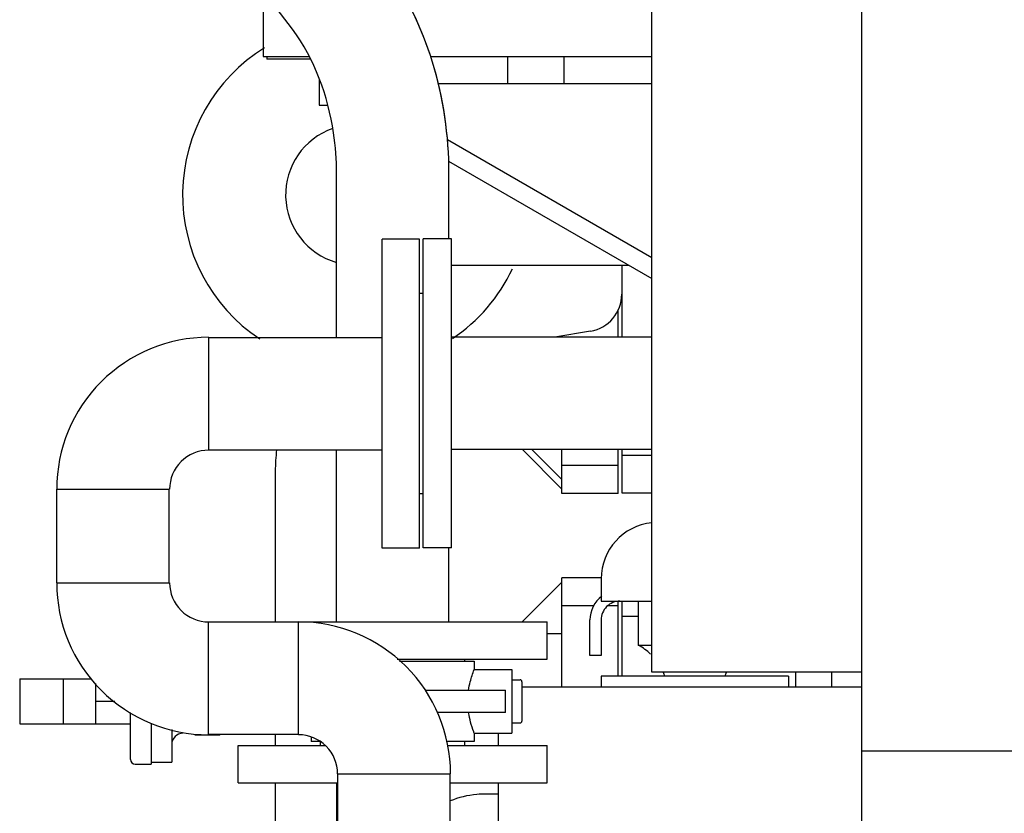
# Model space of a CAD drawing. Header units: millimetres. Extents: x 0 to 1189, y 0 to 841.
# Tile 70 of 175: x 151 to 172, y 722 to 739. Entities that reach past the tile are written whole.
import ezdxf

# ---------------------------------------------------------------- set-up
doc = ezdxf.new("R2010")
doc.units = ezdxf.units.MM
doc.header["$LTSCALE"] = 65.395
for name, color, linetype in [('25007_040000_TLKGS_KS_V_ABL855', 7, 'CONTINUOUS'), ('25007_041000_TLKGS_KS_V_ABL856', 7, 'CONTINUOUS'), ('25007_060000_TLKGS_KGS_V_ABL745', 7, 'CONTINUOUS'), ('25007_062000_TLKGS_KGS_TL_V_ABL746', 7, 'CONTINUOUS'), ('25007_153200_271333_ABL717', 7, 'CONTINUOUS'), ('25007_153200_67_ABL793', 7, 'CONTINUOUS'), ('25007_153200_67_T1_PBL837', 7, 'CONTINUOUS'), ('25007_153202_24_ABL754', 7, 'CONTINUOUS'), ('25007_153202_24_T2_PBL755', 7, 'CONTINUOUS'), ('25007_153202_25_ABL756', 7, 'CONTINUOUS'), ('25007_153202_25_T1_PBL841', 7, 'CONTINUOUS'), ('25007_153202_25_T2_PBL896', 7, 'CONTINUOUS'), ('25007_153202_25_T3_PBL893', 7, 'CONTINUOUS'), ('25007_153202_25_T4_PBL757', 7, 'CONTINUOUS'), ('25007_728000_05_SIMPLE1_F_ABL877', 7, 'CONTINUOUS'), ('25007_728000_05_SIMPLE1_T2_F_PBL878', 7, 'CONTINUOUS'), ('25007_833000_15_SIMPLE1_D_ABL762', 7, 'CONTINUOUS'), ('25007_833000_15_SIMPLE1_T5_D_PBL765', 7, 'CONTINUOUS'), ('25007_833000_15_SIMPLE1_T6_D_PBL876', 7, 'CONTINUOUS'), ('25007_833000_15_SIMPLE1_T7_D_PBL897', 7, 'CONTINUOUS'), ('25007_833000_15_SIMPLE1_T8_D_PBL872', 7, 'CONTINUOUS'), ('25007_833000_15_SIMPLE1_T9_D_PBL763', 7, 'CONTINUOUS'), ('25007_884500_28_SIMPLE1_T1_X_PBL873', 7, 'CONTINUOUS'), ('25007_884500_28_SIMPLE1_T2_X_PBL874', 7, 'CONTINUOUS'), ('25007_884500_28_SIMPLE1_T3_X_PBL858', 7, 'CONTINUOUS'), ('25007_884500_28_SIMPLE1_X_ABL857', 7, 'CONTINUOUS'), ('25067_000000_TLKGS_MARKETING_ABL712', 7, 'CONTINUOUS'), ('25067_030000_TLKGS_V_ABL713', 7, 'CONTINUOUS'), ('25067_700000_TLKGS_V_ABL714', 7, 'CONTINUOUS'), ('25067_727000_27_SIMPLE1_A_ABL715', 7, 'CONTINUOUS'), ('25067_727000_27_SIMPLE1_T1_A_PBL716', 7, 'CONTINUOUS'), ('25067_727200_01_SIMPLE1_T1_X_PBL860', 7, 'CONTINUOUS'), ('25067_727200_01_SIMPLE1_X_ABL859', 7, 'CONTINUOUS'), ('6M25C_GENSET_GENERATOR_ABL733', 7, 'CONTINUOUS'), ('6M25C_GENSET_GENERATOR_T1_PBL734', 7, 'CONTINUOUS'), ('ARI_ZESA_DN50_PN16_EPDM_ABL750', 7, 'CONTINUOUS'), ('ARI_ZESA_DN50_PN16_T1_EPDM_PBL760', 7, 'CONTINUOUS'), ('ARI_ZESA_DN50_PN16_T2_EPDM_PBL751', 7, 'CONTINUOUS'), ('BOGEN-S-2D-90-60_3X2_9_PBL781', 7, 'CONTINUOUS'), ('BOGEN-S-2D-90-60_3X2_9_PBL782', 7, 'CONTINUOUS'), ('BOGEN-S-2D-90-60_3X2_9_PBL824', 7, 'CONTINUOUS'), ('E1514-IBC_DN50PN40X2_PBL894', 7, 'CONTINUOUS'), ('EN1092-1-01A-DN50-PN16-61_5_PBL794', 7, 'CONTINUOUS'), ('EN1092-1-01A-DN50-PN16-61_5_PBL795', 7, 'CONTINUOUS'), ('EN1092-1-01A-DN50-PN16-61_5_PBL798', 7, 'CONTINUOUS'), ('EN1092-1-01A-DN50-PN16-61_5_PBL845', 7, 'CONTINUOUS'), ('N4011-C1-105X61_PBL815', 7, 'CONTINUOUS'), ('rechts_3_VBL711', 7, 'CONTINUOUS')]:
    doc.layers.add(name, color=color, linetype=linetype)

# ---------------------------------------------------------------- blocks, each defined once
blk = doc.blocks.new('25067_727000_27_SIMPLE1_T1_A_PBL716', base_point=(169.333, 762.173))
at = {"layer": '25067_727000_27_SIMPLE1_T1_A_PBL716', "color": 7, "linetype": 'Continuous'}
for p, q in [((156.378, 739.615), (156.378, 738.2)), ((156.378, 738.2), (157.361, 738.2)), ((156.46, 738.2), (156.46, 738.14)), ((157.393, 738.14), (156.46, 738.14)), ((159.956, 738.2), (164.68, 738.2)), ((157.578, 737.722), (157.578, 737.16)), ((157.578, 737.16), (157.764, 737.16))]:
    blk.add_line(p, q, dxfattribs=at)
blk = doc.blocks.new('25067_727000_27_SIMPLE1_A_ABL715', base_point=(169.333, 762.173))
at = {"layer": '25067_727000_27_SIMPLE1_T1_A_PBL716'}
blk.add_blockref('25067_727000_27_SIMPLE1_T1_A_PBL716', (169.333, 762.173), dxfattribs=at)
blk = doc.blocks.new('25067_727200_01_SIMPLE1_T1_X_PBL860', base_point=(162.399, 735.827))
at = {"layer": '25067_727200_01_SIMPLE1_T1_X_PBL860', "color": 7, "linetype": 'Continuous'}
for p, q in [((161.6, 738.2), (161.6, 737.618)), ((162.8, 738.2), (162.8, 737.618)), ((160.117, 737.618), (164.68, 737.618)), ((164.68, 733.898), (160.318, 736.416)), ((160.338, 735.961), (164.68, 733.454))]:
    blk.add_line(p, q, dxfattribs=at)
blk = doc.blocks.new('25067_727200_01_SIMPLE1_X_ABL859', base_point=(162.399, 735.827))
at = {"layer": '25067_727200_01_SIMPLE1_T1_X_PBL860'}
blk.add_blockref('25067_727200_01_SIMPLE1_T1_X_PBL860', (162.399, 735.827), dxfattribs=at)
blk = doc.blocks.new('25067_700000_TLKGS_V_ABL714', base_point=(169.333, 760.32))
at = {"layer": '25067_727000_27_SIMPLE1_A_ABL715'}
blk.add_blockref('25067_727000_27_SIMPLE1_A_ABL715', (169.333, 762.173), dxfattribs=at)
at = {"layer": '25067_727200_01_SIMPLE1_X_ABL859'}
blk.add_blockref('25067_727200_01_SIMPLE1_X_ABL859', (162.399, 735.827), dxfattribs=at)
blk = doc.blocks.new('25067_030000_TLKGS_V_ABL713', base_point=(187.48, 729.393))
at = {"layer": '25067_700000_TLKGS_V_ABL714'}
blk.add_blockref('25067_700000_TLKGS_V_ABL714', (169.333, 760.32), dxfattribs=at)
blk = doc.blocks.new('25007_833000_15_SIMPLE1_T9_D_PBL763', base_point=(155.628, 712.1))
at = {"layer": '25007_833000_15_SIMPLE1_T9_D_PBL763', "color": 7, "linetype": 'Continuous'}
for p, q in [((154.66, 712.5), (154.66, 711.7)), ((154.697, 712.5), (154.66, 712.5)), ((156.597, 711.7), (154.66, 711.7))]:
    blk.add_line(p, q, dxfattribs=at)
blk = doc.blocks.new('25007_833000_15_SIMPLE1_T5_D_PBL765', base_point=(159.31, 722.676))
at = {"layer": '25007_833000_15_SIMPLE1_T5_D_PBL765', "color": 7, "linetype": 'Continuous'}
for p, q in [((163.96, 732.2), (163.96, 732.772)), ((162.76, 732.2), (162.76, 732.226)), ((162.76, 729.16), (162.12, 729.8)), ((162.76, 728.86), (162.76, 729.8)), ((163.96, 728.86), (163.96, 729.8)), ((156.64, 729.336), (156.64, 726.12)), ((163.96, 729.462), (162.76, 729.462)), ((163.96, 728.86), (162.76, 728.86)), ((156.64, 723.712), (156.64, 723.48)), ((156.64, 722.68), (156.64, 720.112)), ((155.76, 719.62), (155.76, 719.052)), ((155.877, 719.62), (155.76, 719.62)), ((156.64, 717.692), (156.64, 717.432)), ((155.76, 716.82), (155.76, 715.54)), ((155.877, 716.82), (155.76, 716.82)), ((156, 715.54), (155.76, 715.54)), ((156, 715.02), (156, 715.572)), ((156.652, 715.572), (156, 715.572)), ((156.652, 715.572), (156.652, 713.78)), ((160.377, 715.363), (161.4, 714.34)), ((154.76, 713.78), (156, 715.02)), ((154.66, 712.58), (154.66, 713.78)), ((154.66, 713.78), (157.949, 713.78)), ((160.377, 713.78), (161.4, 713.78)), ((154.66, 712.58), (157.949, 712.58))]:
    blk.add_line(p, q, dxfattribs=at)
blk.add_arc((160.466, 729.336), 3.826, 173.141, 179.9952, dxfattribs=at)
for points, knots in [([(156.762, 719.052), (156.761, 719.075), (156.755, 719.163), (156.742, 719.25), (156.729, 719.313)], [0, 0, 0, 0, 0.262286, 1, 1, 1, 1]), ([(156.764, 716.18), (156.764, 716.222), (156.758, 716.374), (156.73, 716.526), (156.701, 716.632)], [0, 0, 0, 0, 0.275213, 1, 1, 1, 1]), ([(156.652, 715.572), (156.662, 715.602), (156.728, 715.798), (156.764, 716.006), (156.764, 716.18)], [0, 0, 0, 0, 0.155107, 1, 1, 1, 1])]:
    blk.add_open_spline(points, degree=3, knots=knots, dxfattribs=at)
blk = doc.blocks.new('25007_833000_15_SIMPLE1_T8_D_PBL872', base_point=(159.356, 720.42))
at = {"layer": '25007_833000_15_SIMPLE1_T8_D_PBL872', "color": 7, "linetype": 'Continuous'}
for p, q in [((162.76, 724.72), (162.76, 727.06)), ((163.602, 727.06), (162.76, 727.06)), ((161.912, 726.12), (162.76, 726.968)), ((163.96, 724.96), (163.96, 726.558)), ((163.436, 726.458), (162.76, 726.458)), ((163.96, 726.458), (163.733, 726.458)), ((162.449, 725.868), (162.76, 725.868)), ((161.4, 722.44), (161.16, 722.44)), ((160.377, 715.371), (161.4, 714.348)), ((154.752, 713.78), (156, 715.02))]:
    blk.add_line(p, q, dxfattribs=at)
blk.add_open_spline([(161.16, 722.44), (161.088, 722.44), (160.821, 722.427), (160.554, 722.368), (160.375, 722.292)], degree=3, knots=[0, 0, 0, 0, 0.27112, 1, 1, 1, 1], dxfattribs=at)
blk = doc.blocks.new('25007_833000_15_SIMPLE1_T6_D_PBL876', base_point=(162.979, 731.347))
at = {"layer": '25007_833000_15_SIMPLE1_T6_D_PBL876', "color": 7, "linetype": 'Continuous'}
for p, q in [((164.04, 733.74), (164.04, 733.117)), ((163.372, 732.328), (162.607, 732.2)), ((162.76, 728.953), (161.919, 729.8))]:
    blk.add_line(p, q, dxfattribs=at)
blk.add_arc((163.24, 733.117), 0.8, 279.5104, 360, dxfattribs=at)
blk = doc.blocks.new('25007_833000_15_SIMPLE1_T7_D_PBL897', base_point=(160.246, 734.962))
at = {"layer": '25007_833000_15_SIMPLE1_T7_D_PBL897', "color": 7, "linetype": 'Continuous'}
blk.add_line((160.4, 733.74), (164.185, 733.74), dxfattribs=at)
for radius, start, end in [(3.7, 121.8151, 236.3011), (1.5, 109.1258, 254.0616), (3.7, 303.9184, 334.7607)]:
    blk.add_arc((158.36, 735.24), radius, start, end, dxfattribs=at)
blk = doc.blocks.new('25007_833000_15_SIMPLE1_D_ABL762', base_point=(159.423, 725.042))
at = {"layer": '25007_833000_15_SIMPLE1_T5_D_PBL765'}
blk.add_blockref('25007_833000_15_SIMPLE1_T5_D_PBL765', (159.31, 722.676), dxfattribs=at)
at = {"layer": '25007_833000_15_SIMPLE1_T6_D_PBL876'}
blk.add_blockref('25007_833000_15_SIMPLE1_T6_D_PBL876', (162.979, 731.347), dxfattribs=at)
at = {"layer": '25007_833000_15_SIMPLE1_T7_D_PBL897'}
blk.add_blockref('25007_833000_15_SIMPLE1_T7_D_PBL897', (160.246, 734.962), dxfattribs=at)
at = {"layer": '25007_833000_15_SIMPLE1_T8_D_PBL872'}
blk.add_blockref('25007_833000_15_SIMPLE1_T8_D_PBL872', (159.356, 720.42), dxfattribs=at)
at = {"layer": '25007_833000_15_SIMPLE1_T9_D_PBL763'}
blk.add_blockref('25007_833000_15_SIMPLE1_T9_D_PBL763', (155.628, 712.1), dxfattribs=at)
blk = doc.blocks.new('25007_728000_05_SIMPLE1_T2_F_PBL878', base_point=(166.28, 728.919))
at = {"layer": '25007_728000_05_SIMPLE1_T2_F_PBL878', "color": 7, "linetype": 'Continuous'}
for p, q in [((164.04, 733.117), (164.04, 732.2)), ((164.04, 729.8), (164.04, 728.877)), ((164.04, 729.68), (164.68, 729.68)), ((164.04, 728.877), (164.68, 728.877)), ((164.04, 726.56), (164.04, 724.96)), ((164.04, 726.24), (164.4, 726.24)), ((167.76, 724.72), (167.76, 725.04)), ((168.52, 725.04), (168.52, 724.72))]:
    blk.add_line(p, q, dxfattribs=at)
blk = doc.blocks.new('25007_728000_05_SIMPLE1_F_ABL877', base_point=(166.28, 728.919))
at = {"layer": '25007_728000_05_SIMPLE1_T2_F_PBL878'}
blk.add_blockref('25007_728000_05_SIMPLE1_T2_F_PBL878', (166.28, 728.919), dxfattribs=at)
blk = doc.blocks.new('25007_062000_TLKGS_KGS_TL_V_ABL746', base_point=(180.12, 741.009))
at = {"layer": '25007_728000_05_SIMPLE1_F_ABL877'}
blk.add_blockref('25007_728000_05_SIMPLE1_F_ABL877', (166.28, 728.919), dxfattribs=at)
at = {"layer": '25007_833000_15_SIMPLE1_D_ABL762'}
blk.add_blockref('25007_833000_15_SIMPLE1_D_ABL762', (159.423, 725.042), dxfattribs=at)
blk = doc.blocks.new('25007_060000_TLKGS_KGS_V_ABL745', base_point=(180.12, 741.009))
at = {"layer": '25007_062000_TLKGS_KGS_TL_V_ABL746'}
blk.add_blockref('25007_062000_TLKGS_KGS_TL_V_ABL746', (180.12, 741.009), dxfattribs=at)
blk = doc.blocks.new('25007_884500_28_SIMPLE1_T3_X_PBL858', base_point=(165.28, 716.72))
at = {"layer": '25007_884500_28_SIMPLE1_T3_X_PBL858', "color": 7, "linetype": 'Continuous'}
for p, q in [((169.16, 724.72), (161.909, 724.72)), ((161.4, 723.74), (161.4, 723.48)), ((161.4, 722.68), (161.4, 720.112)), ((161.4, 719.312), (161.4, 719.052)), ((161.4, 717.692), (161.4, 717.432)), ((161.4, 716.632), (161.4, 708.72)), ((161.4, 708.72), (167.182, 708.72))]:
    blk.add_line(p, q, dxfattribs=at)
blk = doc.blocks.new('25007_884500_28_SIMPLE1_T1_X_PBL873', base_point=(165.366, 707.04))
at = {"layer": '25007_884500_28_SIMPLE1_T1_X_PBL873', "color": 7, "linetype": 'Continuous'}
for p, q in [((163.6, 708.48), (163.6, 708.72)), ((163.6, 708.48), (167.182, 708.48)), ((163.36, 708.04), (163.36, 707.28)), ((163.6, 708.04), (163.36, 708.04)), ((163.6, 707.28), (163.6, 708.04)), ((164.4, 707.825), (164.4, 706.88)), ((164.4, 707.825), (166.8, 707.825)), ((166.8, 707.825), (166.8, 706.88)), ((163.6, 706.88), (163.6, 705.2)), ((163.6, 706.88), (167.144, 706.88)), ((163.6, 705.2), (167.144, 705.2))]:
    blk.add_line(p, q, dxfattribs=at)
for centre, radius, start, end in [((163.829, 708.88), 1.2, 298.4343, 340.5301), ((167.371, 708.88), 1.2, 199.4699, 241.5657), ((164, 707.28), 0.64, 180, 231.095), ((164, 707.28), 0.4, 180, 270)]:
    blk.add_arc(centre, radius, start, end, dxfattribs=at)
blk = doc.blocks.new('25007_884500_28_SIMPLE1_T2_X_PBL874', base_point=(165.48, 726.477))
at = {"layer": '25007_884500_28_SIMPLE1_T2_X_PBL874', "color": 7, "linetype": 'Continuous'}
for p, q in [((163.6, 727.04), (163.6, 726.56)), ((163.6, 726.56), (164.68, 726.56)), ((164.4, 725.615), (164.4, 726.56)), ((163.36, 725.4), (163.36, 726.16)), ((163.6, 726.16), (163.6, 725.4)), ((164.68, 725.615), (164.4, 725.615)), ((163.6, 725.4), (163.36, 725.4)), ((163.6, 724.96), (163.6, 724.72)), ((167.6, 724.96), (163.6, 724.96)), ((167.6, 724.96), (167.6, 724.72))]:
    blk.add_line(p, q, dxfattribs=at)
for centre, radius, start, end in [((164.8, 727.04), 1.2, 95.7582, 180), ((164, 726.16), 0.64, 127.3896, 180), ((164, 726.16), 0.4, 89.9978, 180), ((163.829, 724.56), 1.2, 46.3773, 61.5657), ((163.829, 724.56), 1.2, 19.4699, 23.2415), ((167.371, 724.56), 1.2, 156.7585, 160.5301)]:
    blk.add_arc(centre, radius, start, end, dxfattribs=at)
blk = doc.blocks.new('25007_884500_28_SIMPLE1_X_ABL857', base_point=(165.28, 716.717))
at = {"layer": '25007_884500_28_SIMPLE1_T1_X_PBL873'}
blk.add_blockref('25007_884500_28_SIMPLE1_T1_X_PBL873', (165.366, 707.04), dxfattribs=at)
at = {"layer": '25007_884500_28_SIMPLE1_T2_X_PBL874'}
blk.add_blockref('25007_884500_28_SIMPLE1_T2_X_PBL874', (165.48, 726.477), dxfattribs=at)
at = {"layer": '25007_884500_28_SIMPLE1_T3_X_PBL858'}
blk.add_blockref('25007_884500_28_SIMPLE1_T3_X_PBL858', (165.28, 716.72), dxfattribs=at)
blk = doc.blocks.new('25007_041000_TLKGS_KS_V_ABL856', base_point=(166.85, 706.707))
at = {"layer": '25007_884500_28_SIMPLE1_X_ABL857'}
blk.add_blockref('25007_884500_28_SIMPLE1_X_ABL857', (165.28, 716.717), dxfattribs=at)
blk = doc.blocks.new('25007_040000_TLKGS_KS_V_ABL855', base_point=(166.85, 706.707))
at = {"layer": '25007_041000_TLKGS_KS_V_ABL856'}
blk.add_blockref('25007_041000_TLKGS_KS_V_ABL856', (166.85, 706.707), dxfattribs=at)
blk = doc.blocks.new('25067_000000_TLKGS_MARKETING_ABL712', base_point=(187.48, 729.393))
at = {"layer": '25007_040000_TLKGS_KS_V_ABL855'}
blk.add_blockref('25007_040000_TLKGS_KS_V_ABL855', (166.85, 706.707), dxfattribs=at)
at = {"layer": '25007_060000_TLKGS_KGS_V_ABL745'}
blk.add_blockref('25007_060000_TLKGS_KGS_V_ABL745', (180.12, 741.009), dxfattribs=at)
at = {"layer": '25067_030000_TLKGS_V_ABL713'}
blk.add_blockref('25067_030000_TLKGS_V_ABL713', (187.48, 729.393), dxfattribs=at)
blk = doc.blocks.new('ARI_ZESA_DN50_PN16_T2_EPDM_PBL751', base_point=(152.365, 724.42))
at = {"layer": 'ARI_ZESA_DN50_PN16_T2_EPDM_PBL751', "color": 7, "linetype": 'Continuous'}
for p, q in [((151.181, 724.9), (151.181, 723.94)), ((151.181, 724.9), (152.722, 724.9)), ((152.113, 724.9), (152.113, 723.94)), ((152.805, 723.94), (152.805, 724.799)), ((153.21, 724.42), (152.805, 724.42)), ((151.181, 723.94), (153.549, 723.94))]:
    blk.add_line(p, q, dxfattribs=at)
blk = doc.blocks.new('ARI_ZESA_DN50_PN16_T1_EPDM_PBL760', base_point=(157.729, 724.2))
at = {"layer": 'ARI_ZESA_DN50_PN16_T1_EPDM_PBL760', "color": 7, "linetype": 'Continuous'}
for p, q in [((160.689, 725.28), (160.689, 725.32)), ((159.295, 725.28), (160.889, 725.28)), ((160.889, 725.28), (160.889, 725.1)), ((160.889, 725.1), (161.689, 725.1)), ((161.689, 725.1), (161.689, 723.74)), ((161.689, 724.88), (161.869, 724.88)), ((161.909, 724.84), (161.909, 724)), ((159.844, 724.66), (161.557, 724.66)), ((161.557, 724.18), (161.557, 724.66)), ((153.549, 723.18), (153.549, 724.181)), ((161.557, 724.18), (160.101, 724.18)), ((153.989, 723.949), (153.989, 723.08)), ((161.689, 723.96), (161.869, 723.96)), ((154.429, 723.815), (154.429, 723.12)), ((155.456, 723.7), (154.922, 723.7)), ((155.456, 723.7), (155.456, 723.712)), ((157.409, 723.653), (157.409, 723.56)), ((160.889, 723.74), (160.889, 723.56)), ((160.889, 723.74), (161.689, 723.74)), ((157.594, 723.56), (157.409, 723.56)), ((157.609, 723.48), (157.609, 723.56)), ((160.889, 723.56), (160.304, 723.56)), ((160.689, 723.48), (160.689, 723.56)), ((153.649, 723.08), (153.989, 723.08)), ((153.989, 723.12), (154.429, 723.12))]:
    blk.add_line(p, q, dxfattribs=at)
for centre, radius, start, end in [((161.869, 724.84), 0.04, 0, 90), ((161.869, 724), 0.04, 270, 360), ((154.669, 723.5), 0.24, 90, 180), ((153.649, 723.18), 0.1, 180, 270)]:
    blk.add_arc(centre, radius, start, end, dxfattribs=at)
for points, knots in [([(160.769, 724.66), (160.777, 724.72), (160.808, 724.869), (160.856, 725.015), (160.889, 725.1)], [0, 0, 0, 0, 0.397798, 1, 1, 1, 1]), ([(160.889, 723.74), (160.885, 723.75), (160.83, 723.893), (160.789, 724.041), (160.769, 724.18)], [0, 0, 0, 0, 0.073928, 1, 1, 1, 1])]:
    blk.add_open_spline(points, degree=3, knots=knots, dxfattribs=at)
blk = doc.blocks.new('ARI_ZESA_DN50_PN16_EPDM_ABL750', base_point=(156.545, 724.2))
at = {"layer": 'ARI_ZESA_DN50_PN16_T1_EPDM_PBL760'}
blk.add_blockref('ARI_ZESA_DN50_PN16_T1_EPDM_PBL760', (157.729, 724.2), dxfattribs=at)
at = {"layer": 'ARI_ZESA_DN50_PN16_T2_EPDM_PBL751'}
blk.add_blockref('ARI_ZESA_DN50_PN16_T2_EPDM_PBL751', (152.365, 724.42), dxfattribs=at)
blk = doc.blocks.new('25007_153202_24_T2_PBL755', base_point=(156.149, 740.24))
at = {"layer": '25007_153202_24_T2_PBL755', "color": 7, "linetype": 'Continuous'}
for p, q in [((151.949, 748.14), (151.949, 754.36)), ((154.349, 748.14), (154.349, 754.36)), ((151.949, 748.138), (151.949, 748.14)), ((154.349, 748.139), (154.349, 748.14)), ((158.926, 740.218), (155.293, 745.062)), ((157.006, 738.778), (153.373, 743.622)), ((157.949, 735.7), (157.949, 735.701)), ((157.949, 732.192), (157.949, 735.7)), ((160.349, 735.7), (160.349, 735.701)), ((160.349, 734.3), (160.349, 735.7)), ((157.949, 726.12), (157.949, 729.792)), ((160.349, 726.12), (160.349, 727.7))]:
    blk.add_line(p, q, dxfattribs=at)
blk.add_arc((153.943, 736.482), 6.228, 36.0557, 36.8692, dxfattribs=at)
for points, knots in [([(153.373, 743.622), (152.903, 744.248), (152.183, 745.714), (151.949, 747.322), (151.949, 748.138)], [0, 0, 0, 0, 0.489303, 1, 1, 1, 1]), ([(155.293, 745.062), (155.142, 745.262), (154.578, 746.192), (154.349, 747.306), (154.349, 748.139)], [0, 0, 0, 0, 0.231122, 1, 1, 1, 1]), ([(155.333, 744.982), (155.009, 745.415), (154.51, 746.441), (154.349, 747.564), (154.349, 748.139)], [0, 0, 0, 0, 0.484661, 1, 1, 1, 1]), ([(160.349, 735.701), (160.349, 736.51), (160.122, 738.087), (159.422, 739.53), (158.966, 740.138)], [0, 0, 0, 0, 0.515339, 1, 1, 1, 1]), ([(160.349, 735.701), (160.349, 736.502), (160.124, 738.081), (159.43, 739.526), (158.978, 740.147)], [0, 0, 0, 0, 0.510335, 1, 1, 1, 1]), ([(157.949, 735.701), (157.949, 735.99), (157.871, 737.068), (157.482, 738.143), (157.006, 738.778)], [0, 0, 0, 0, 0.266521, 1, 1, 1, 1])]:
    blk.add_open_spline(points, degree=3, knots=knots, dxfattribs=at)
blk = doc.blocks.new('EN1092-1-01A-DN50-PN16-61_5_PBL795', base_point=(159.149, 725.72))
at = {"layer": 'EN1092-1-01A-DN50-PN16-61_5_PBL795', "color": 7, "linetype": 'Continuous'}
for p, q in [((155.849, 726.112), (155.849, 726.12)), ((155.849, 726.12), (162.449, 726.12)), ((162.449, 725.32), (162.449, 726.12)), ((159.246, 725.32), (162.449, 725.32))]:
    blk.add_line(p, q, dxfattribs=at)
blk = doc.blocks.new('25007_153202_24_ABL754', base_point=(157.196, 743.01))
at = {"layer": '25007_153202_24_T2_PBL755'}
blk.add_blockref('25007_153202_24_T2_PBL755', (156.149, 740.24), dxfattribs=at)
at = {"layer": 'EN1092-1-01A-DN50-PN16-61_5_PBL795'}
blk.add_blockref('EN1092-1-01A-DN50-PN16-61_5_PBL795', (159.149, 725.72), dxfattribs=at)
blk = doc.blocks.new('25007_153202_25_T4_PBL757', base_point=(153.177, 727.952))
at = {"layer": '25007_153202_25_T4_PBL757', "color": 7, "linetype": 'Continuous'}
for p, q in [((151.977, 726.952), (151.977, 728.952)), ((154.377, 726.952), (154.377, 728.952))]:
    blk.add_line(p, q, dxfattribs=at)
blk = doc.blocks.new('BOGEN-S-2D-90-60_3X2_9_PBL781', base_point=(153.594, 728.952))
at = {"layer": 'BOGEN-S-2D-90-60_3X2_9_PBL781', "color": 7, "linetype": 'Continuous'}
for p, q in [((155.217, 732.198), (155.217, 729.786)), ((151.971, 728.952), (154.383, 728.952))]:
    blk.add_line(p, q, dxfattribs=at)
for radius, start, end in [(3.246, 89.9999, 180.0001), (0.834, 89.9997, 180.0003)]:
    blk.add_arc((155.217, 728.952), radius, start, end, dxfattribs=at)
blk = doc.blocks.new('BOGEN-S-2D-90-60_3X2_9_PBL782', base_point=(155.217, 725.329))
at = {"layer": 'BOGEN-S-2D-90-60_3X2_9_PBL782', "color": 7, "linetype": 'Continuous'}
for p, q in [((151.971, 726.952), (154.383, 726.952)), ((155.217, 723.706), (155.217, 726.118))]:
    blk.add_line(p, q, dxfattribs=at)
for radius, start, end in [(3.246, 179.9999, 270.0001), (0.834, 179.9997, 270.0003)]:
    blk.add_arc((155.217, 726.952), radius, start, end, dxfattribs=at)
blk = doc.blocks.new('EN1092-1-01A-DN50-PN16-61_5_PBL798', base_point=(159.177, 719.712))
at = {"layer": 'EN1092-1-01A-DN50-PN16-61_5_PBL798', "color": 7, "linetype": 'Continuous'}
for p, q in [((155.877, 719.312), (155.877, 720.112)), ((155.877, 720.112), (162.477, 720.112)), ((162.477, 719.312), (162.477, 720.112)), ((155.877, 719.312), (162.477, 719.312))]:
    blk.add_line(p, q, dxfattribs=at)
blk = doc.blocks.new('BOGEN-S-2D-90-60_3X2_9_PBL824', base_point=(158.76, 724.495))
at = {"layer": 'BOGEN-S-2D-90-60_3X2_9_PBL824', "color": 7, "linetype": 'Continuous'}
for p, q in [((157.137, 723.706), (157.137, 726.118)), ((157.971, 722.872), (160.383, 722.872))]:
    blk.add_line(p, q, dxfattribs=at)
for radius, start, end in [(3.246, 359.9999, 90.0001), (0.834, 359.9997, 90.0003)]:
    blk.add_arc((157.137, 722.872), radius, start, end, dxfattribs=at)
blk = doc.blocks.new('25007_153202_25_T1_PBL841', base_point=(159.177, 721.492))
at = {"layer": '25007_153202_25_T1_PBL841', "color": 7, "linetype": 'Continuous'}
for p, q in [((157.977, 720.112), (157.977, 722.872)), ((160.377, 720.112), (160.377, 722.872))]:
    blk.add_line(p, q, dxfattribs=at)
blk = doc.blocks.new('EN1092-1-01A-DN50-PN16-61_5_PBL845', base_point=(159.32, 730.992))
at = {"layer": 'EN1092-1-01A-DN50-PN16-61_5_PBL845', "color": 7, "linetype": 'Continuous'}
for p, q in [((158.92, 727.692), (158.92, 734.292)), ((159.72, 734.292), (158.92, 734.292)), ((159.72, 727.692), (159.72, 734.292)), ((159.72, 727.692), (158.92, 727.692))]:
    blk.add_line(p, q, dxfattribs=at)
blk = doc.blocks.new('25007_153202_25_T3_PBL893', base_point=(156.177, 724.912))
at = {"layer": '25007_153202_25_T3_PBL893', "color": 7, "linetype": 'Continuous'}
for p, q in [((157.137, 726.112), (155.217, 726.112)), ((157.137, 723.712), (155.217, 723.712))]:
    blk.add_line(p, q, dxfattribs=at)
blk = doc.blocks.new('25007_153202_25_T2_PBL896', base_point=(157.068, 730.992))
at = {"layer": '25007_153202_25_T2_PBL896', "color": 7, "linetype": 'Continuous'}
for p, q in [((155.217, 732.192), (158.92, 732.192)), ((155.217, 729.792), (158.92, 729.792))]:
    blk.add_line(p, q, dxfattribs=at)
blk = doc.blocks.new('25007_153202_25_ABL756', base_point=(157.224, 726.802))
at = {"layer": '25007_153202_25_T1_PBL841'}
blk.add_blockref('25007_153202_25_T1_PBL841', (159.177, 721.492), dxfattribs=at)
at = {"layer": '25007_153202_25_T2_PBL896'}
blk.add_blockref('25007_153202_25_T2_PBL896', (157.068, 730.992), dxfattribs=at)
at = {"layer": '25007_153202_25_T3_PBL893'}
blk.add_blockref('25007_153202_25_T3_PBL893', (156.177, 724.912), dxfattribs=at)
at = {"layer": '25007_153202_25_T4_PBL757'}
blk.add_blockref('25007_153202_25_T4_PBL757', (153.177, 727.952), dxfattribs=at)
at = {"layer": 'BOGEN-S-2D-90-60_3X2_9_PBL781'}
blk.add_blockref('BOGEN-S-2D-90-60_3X2_9_PBL781', (153.594, 728.952), dxfattribs=at)
at = {"layer": 'BOGEN-S-2D-90-60_3X2_9_PBL782'}
blk.add_blockref('BOGEN-S-2D-90-60_3X2_9_PBL782', (155.217, 725.329), dxfattribs=at)
at = {"layer": 'BOGEN-S-2D-90-60_3X2_9_PBL824'}
blk.add_blockref('BOGEN-S-2D-90-60_3X2_9_PBL824', (158.76, 724.495), dxfattribs=at)
at = {"layer": 'EN1092-1-01A-DN50-PN16-61_5_PBL798'}
blk.add_blockref('EN1092-1-01A-DN50-PN16-61_5_PBL798', (159.177, 719.712), dxfattribs=at)
at = {"layer": 'EN1092-1-01A-DN50-PN16-61_5_PBL845'}
blk.add_blockref('EN1092-1-01A-DN50-PN16-61_5_PBL845', (159.32, 730.992), dxfattribs=at)
blk = doc.blocks.new('EN1092-1-01A-DN50-PN16-61_5_PBL794', base_point=(159.149, 723.08))
at = {"layer": 'EN1092-1-01A-DN50-PN16-61_5_PBL794', "color": 7, "linetype": 'Continuous'}
for p, q in [((155.849, 722.68), (155.849, 723.48)), ((155.849, 723.48), (157.706, 723.48)), ((160.323, 723.48), (162.449, 723.48)), ((162.449, 722.68), (162.449, 723.48)), ((155.849, 722.68), (157.977, 722.68)), ((160.377, 722.68), (162.449, 722.68))]:
    blk.add_line(p, q, dxfattribs=at)
blk = doc.blocks.new('N4011-C1-105X61_PBL815', base_point=(159.149, 710.78))
at = {"layer": 'N4011-C1-105X61_PBL815', "color": 7, "linetype": 'Continuous'}
for p, q in [((157.049, 710.48), (157.049, 711.08)), ((157.977, 711.08), (157.049, 711.08)), ((161.249, 711.08), (160.377, 711.08)), ((161.249, 711.032), (161.249, 711.08)), ((157.077, 710.48), (157.049, 710.48))]:
    blk.add_line(p, q, dxfattribs=at)
blk = doc.blocks.new('25007_153200_67_T1_PBL837', base_point=(157.949, 716.88))
at = {"layer": '25007_153200_67_T1_PBL837', "color": 7, "linetype": 'Continuous'}
for p, q in [((157.949, 722.68), (157.949, 720.112)), ((157.949, 716.632), (157.949, 711.08))]:
    blk.add_line(p, q, dxfattribs=at)
blk = doc.blocks.new('25007_153200_67_ABL793', base_point=(159.149, 716.98))
at = {"layer": '25007_153200_67_T1_PBL837'}
blk.add_blockref('25007_153200_67_T1_PBL837', (157.949, 716.88), dxfattribs=at)
at = {"layer": 'EN1092-1-01A-DN50-PN16-61_5_PBL794'}
blk.add_blockref('EN1092-1-01A-DN50-PN16-61_5_PBL794', (159.149, 723.08), dxfattribs=at)
at = {"layer": 'N4011-C1-105X61_PBL815'}
blk.add_blockref('N4011-C1-105X61_PBL815', (159.149, 710.78), dxfattribs=at)
blk = doc.blocks.new('E1514-IBC_DN50PN40X2_PBL894', base_point=(159.76, 730.992))
at = {"layer": 'E1514-IBC_DN50PN40X2_PBL894', "color": 7, "linetype": 'Continuous'}
for p, q in [((159.8, 733.132), (159.72, 733.132)), ((159.8, 728.852), (159.72, 728.852))]:
    blk.add_line(p, q, dxfattribs=at)
blk = doc.blocks.new('25007_153200_271333_ABL717', base_point=(194.951, 702.67))
at = {"layer": '25007_153200_67_ABL793'}
blk.add_blockref('25007_153200_67_ABL793', (159.149, 716.98), dxfattribs=at)
at = {"layer": '25007_153202_24_ABL754'}
blk.add_blockref('25007_153202_24_ABL754', (157.196, 743.01), dxfattribs=at)
at = {"layer": '25007_153202_25_ABL756'}
blk.add_blockref('25007_153202_25_ABL756', (157.224, 726.802), dxfattribs=at)
at = {"layer": 'ARI_ZESA_DN50_PN16_EPDM_ABL750'}
blk.add_blockref('ARI_ZESA_DN50_PN16_EPDM_ABL750', (156.545, 724.2), dxfattribs=at)
at = {"layer": 'E1514-IBC_DN50PN40X2_PBL894'}
blk.add_blockref('E1514-IBC_DN50PN40X2_PBL894', (159.76, 730.992), dxfattribs=at)
blk = doc.blocks.new('6M25C_GENSET_GENERATOR_T1_PBL734', base_point=(198.5, 711.68))
at = {"layer": '6M25C_GENSET_GENERATOR_T1_PBL734', "color": 7, "linetype": 'Continuous'}
for p, q in [((164.68, 725.04), (164.68, 763.36)), ((169.16, 762), (169.16, 686.53)), ((159.8, 727.7), (159.8, 734.3)), ((160.4, 734.3), (159.8, 734.3)), ((160.4, 727.7), (160.4, 734.3)), ((164.68, 732.2), (160.4, 732.2)), ((164.68, 729.8), (160.4, 729.8)), ((160.4, 727.7), (159.8, 727.7)), ((169.16, 725.04), (164.68, 725.04)), ((169.16, 723.36), (230.84, 723.36))]:
    blk.add_line(p, q, dxfattribs=at)
blk = doc.blocks.new('6M25C_GENSET_GENERATOR_ABL733', base_point=(198.5, 711.68))
at = {"layer": '6M25C_GENSET_GENERATOR_T1_PBL734'}
blk.add_blockref('6M25C_GENSET_GENERATOR_T1_PBL734', (198.5, 711.68), dxfattribs=at)
blk = doc.blocks.new('RECHTS_3_VBL711', base_point=(196.55, 721.188))
at = {"layer": '25007_153200_271333_ABL717'}
blk.add_blockref('25007_153200_271333_ABL717', (194.951, 702.67), dxfattribs=at)
at = {"layer": '25067_000000_TLKGS_MARKETING_ABL712'}
blk.add_blockref('25067_000000_TLKGS_MARKETING_ABL712', (187.48, 729.393), dxfattribs=at)
at = {"layer": '6M25C_GENSET_GENERATOR_ABL733'}
blk.add_blockref('6M25C_GENSET_GENERATOR_ABL733', (198.5, 711.68), dxfattribs=at)

msp = doc.modelspace()

# ---------------------------------------------------------------- block references
at = {"layer": 'rechts_3_VBL711'}
msp.add_blockref('RECHTS_3_VBL711', (196.55, 721.18788), dxfattribs=at)

doc.saveas('drawing.dxf')
